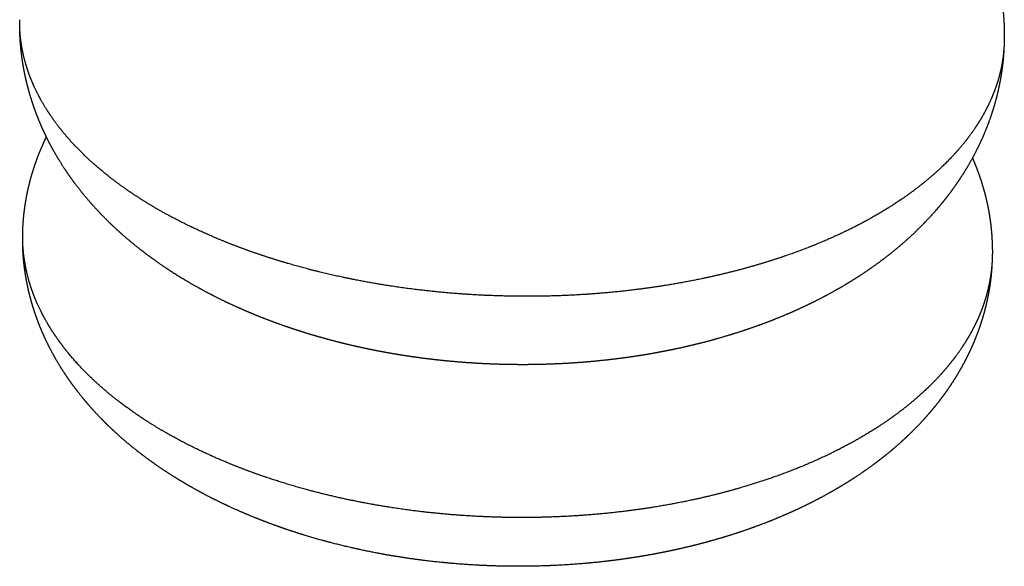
# Model space of a CAD drawing. Header units: millimetres. Extents: x 0 to 1844, y 0 to 1799.
# Tile 4 of 7: x 1121 to 1751, y 0 to 350. Entities that reach past the tile are written whole.
import ezdxf

# ---------------------------------------------------------------- set-up
doc = ezdxf.new("R2010")
doc.units = ezdxf.units.MM
doc.layers.add('Make2D$Visible$Curves', color=7, linetype='Continuous', true_color=0x000000)

msp = doc.modelspace()

# ---------------------------------------------------------------- linework, layer by layer
at = {"layer": 'Make2D$Visible$Curves', "color": 7, "lineweight": -3, "true_color": 0xffffff}
for points, weights, knots in [([(1738.02, 403.87), (1738.21, 403.42), (1738.39, 402.98), (1739.19, 401.08), (1739.77, 399.62), (1741.37, 395.47), (1742.33, 392.78), (1743.33, 389.7), (1743.45, 389.35), (1744.55, 385.89), (1745.45, 382.75), (1746.41, 379), (1746.55, 378.41), (1747.33, 375.22), (1747.89, 372.6), (1748.66, 368.59), (1748.9, 367.22), (1749.44, 363.96), (1749.71, 362.08), (1750.21, 358.16), (1750.43, 356.14), (1750.72, 352.84), (1750.81, 351.58), (1751.06, 347.75), (1751.16, 345.19), (1751.21, 341.88), (1751.22, 341.14), (1751.22, 339.01), (1751.21, 337.62), (1751.17, 336.23)], [6889.77768584, 6889.33986516, 6888.90223353, 6887.03898031, 6885.61538573, 6881.61349481, 6879.04119371, 6876.14440219, 6875.81285921, 6872.56880163, 6869.66772212, 6866.24142009, 6865.70698658, 6862.8070438, 6860.44915863, 6856.87670127, 6855.65761746, 6852.77847395, 6851.12050611, 6847.70064591, 6845.93988117, 6843.08664725, 6841.99213099, 6838.69947484, 6836.50685179, 6833.68430345, 6833.04951096, 6831.23322355, 6830.05315543, 6828.87480117], [338.109283, 338.109283, 338.109283, 338.109283, 340.308121, 340.308121, 347.475026, 347.475026, 360.485071, 360.485071, 362.167275, 362.167275, 376.951921, 376.951921, 379.686326, 379.686326, 391.800414, 391.800414, 398.092009, 398.092009, 406.682205, 406.682205, 415.846794, 415.846794, 421.564334, 421.564334, 433.07008, 433.07008, 436.411758, 436.411758, 442.639761, 442.639761, 442.639761, 442.639761]), ([(1279.97, 197.89), (1274.3, 199.72), (1268.74, 201.65), (1257.71, 205.72), (1252.25, 207.88), (1243.22, 211.68), (1239.58, 213.27), (1228.98, 218.14), (1222.21, 221.52), (1211.03, 227.6), (1206.48, 230.22), (1202.09, 232.91), (1197, 236.04), (1192.11, 239.26), (1182.99, 245.72), (1178.76, 248.94), (1170.91, 255.34), (1167.28, 258.51), (1163.61, 261.96), (1163.37, 262.19), (1159.46, 265.9), (1156.01, 269.45), (1149.55, 276.69), (1146.54, 280.38), (1141.31, 287.44), (1139.03, 290.81), (1135.13, 297.19), (1133.45, 300.2), (1131.27, 304.53), (1130.64, 305.83), (1130.04, 307.14), (1128.25, 311.05), (1126.72, 314.98), (1124.57, 321.6), (1123.82, 324.28), (1122.63, 329.32), (1122.17, 331.69), (1121.08, 338.53), (1120.7, 343), (1120.64, 347.46)], [6563.53299057, 6566.95137562, 6570.54536344, 6578.16245296, 6582.19183279, 6589.31281141, 6592.31511251, 6601.46320153, 6607.83608112, 6619.31203071, 6624.27286987, 6629.37493701, 6635.30813439, 6641.43064761, 6653.71780293, 6659.86017947, 6672.10247495, 6678.18503305, 6684.80980149, 6685.23447587, 6692.3656657, 6699.2048428, 6713.17399906, 6720.30400049, 6733.99026785, 6740.52168481, 6752.93428872, 6758.7966857, 6767.24634786, 6769.79433816, 6772.35023325, 6779.99389084, 6787.70573407, 6800.7123347, 6805.97573478, 6815.92421844, 6820.60313696, 6834.13327261, 6843.00475196, 6851.89058978], [0, 0, 0, 0, 23.791721, 23.791721, 48.137333, 48.137333, 65.062434, 65.062434, 98.371243, 98.371243, 122.42906, 122.42906, 122.42906, 150.433919, 150.433919, 177.044107, 177.044107, 202.247359, 202.247359, 203.971266, 203.971266, 231.158848, 231.158848, 258.540069, 258.540069, 282.937628, 282.937628, 304.393549, 304.393549, 313.613164, 313.613164, 313.613164, 341.216016, 341.216016, 359.839276, 359.839276, 376.286647, 376.286647, 407.292007, 407.292007, 407.292007, 407.292007]), ([(1297.6, 151.5), (1295, 152.35), (1292.42, 153.22), (1287.29, 155.02), (1284.74, 155.94), (1279.61, 157.85), (1277.02, 158.85), (1271.9, 160.9), (1269.36, 161.94), (1264.87, 163.85), (1262.92, 164.7), (1257.8, 166.99), (1254.65, 168.45), (1248.97, 171.19), (1246.42, 172.46), (1241.38, 175.06), (1238.89, 176.39), (1232.69, 179.79), (1229.01, 181.91), (1225.41, 184.08), (1221.62, 186.37), (1217.9, 188.74), (1211.82, 192.8), (1209.42, 194.46), (1207.05, 196.15), (1204.65, 197.86), (1202.29, 199.61), (1197.61, 203.2), (1195.29, 205.04), (1190.7, 208.81), (1188.43, 210.75), (1183.95, 214.72), (1181.74, 216.76), (1177.38, 220.93), (1175.23, 223.07), (1171, 227.46), (1168.92, 229.7), (1164.85, 234.3), (1162.85, 236.66), (1159.04, 241.36), (1157.23, 243.7), (1155.38, 246.21), (1155.28, 246.34), (1153.31, 249.01), (1151.51, 251.59), (1148, 256.87), (1146.3, 259.57), (1143.86, 263.7), (1143.06, 265.09), (1141.49, 267.9), (1140.72, 269.32), (1139.56, 271.54), (1139.14, 272.34), (1137.68, 275.25), (1136.66, 277.36), (1135.69, 279.5), (1134.7, 281.67), (1133.75, 283.85), (1132.52, 286.89), (1132.18, 287.73), (1131.26, 290.11), (1130.68, 291.66), (1129.57, 294.78), (1129.04, 296.35), (1127.51, 301.09), (1126.58, 304.29), (1125.46, 308.61), (1125.19, 309.71), (1124.42, 312.97), (1123.96, 315.14), (1123.19, 319.1), (1122.88, 320.89), (1122.35, 324.21), (1122.13, 325.73), (1121.64, 329.57), (1121.39, 331.9), (1121.1, 335.25), (1121.03, 336.26), (1120.89, 338.4), (1120.82, 339.52), (1120.78, 340.64)], [6644.20523904, 6645.44117084, 6646.70689777, 6649.29629288, 6650.61986484, 6653.36350731, 6654.78518998, 6657.68573761, 6659.16452631, 6661.84424943, 6663.03436963, 6666.22226542, 6668.24732395, 6672.02339044, 6673.76154206, 6677.2907382, 6679.08182613, 6683.64902202, 6686.45766208, 6689.31775603, 6692.32628531, 6695.39242773, 6700.59309128, 6702.70016427, 6704.82772623, 6706.98547304, 6709.16462496, 6713.59197226, 6715.84112806, 6720.40616779, 6722.72297441, 6727.42074146, 6729.80256207, 6734.62750137, 6737.07141919, 6742.01760967, 6744.52043337, 6749.5809859, 6752.13925589, 6757.17190576, 6759.64563144, 6762.2614733, 6762.39764254, 6765.18510758, 6767.84282447, 6773.20231655, 6775.90351143, 6779.976718, 6781.34616725, 6784.08636249, 6785.4569748, 6787.59676582, 6788.36564549, 6791.13975803, 6793.14535285, 6795.15144329, 6797.18562662, 6799.21969842, 6802.02370645, 6802.79349031, 6804.97761654, 6806.39182175, 6809.22007373, 6810.63385341, 6814.89536962, 6817.74150828, 6821.55581165, 6822.52333463, 6825.38387841, 6827.27599491, 6830.72316052, 6832.27777423, 6835.1449887, 6836.45732091, 6839.77167545, 6841.77274909, 6844.64113942, 6845.50831547, 6847.33758955, 6848.29966724, 6849.26168183], [0, 0, 0, 0, 10.64529, 10.64529, 21.290562, 21.290562, 32.254824, 32.254824, 43.219058, 43.219058, 51.761293, 51.761293, 65.79549, 65.79549, 77.413179, 77.413179, 89.03082, 89.03082, 106.631761, 106.631761, 106.631761, 125.147637, 125.147637, 137.531344, 137.531344, 137.531344, 150.089289, 150.089289, 162.825132, 162.825132, 175.740988, 175.740988, 188.839071, 188.839071, 202.121274, 202.121274, 215.589451, 215.589451, 229.2443, 229.2443, 242.364516, 242.364516, 243.084901, 243.084901, 257.109365, 257.109365, 271.314337, 271.314337, 278.503417, 278.503417, 285.692515, 285.692515, 289.723086, 289.723086, 300.234313, 300.234313, 300.234313, 310.893275, 310.893275, 314.926551, 314.926551, 322.338729, 322.338729, 329.750922, 329.750922, 344.683226, 344.683226, 349.759674, 349.759674, 359.69376, 359.69376, 367.859983, 367.859983, 374.756169, 374.756169, 385.277634, 385.277634, 389.836641, 389.836641, 394.896723, 394.896723, 394.896723, 394.896723]), ([(1751.06, 333.41), (1750.94, 331.21), (1750.74, 329.01), (1749.99, 323.14), (1749.3, 319.47), (1747.54, 312.38), (1746.49, 308.96), (1744.29, 302.96), (1743.22, 300.36), (1740.77, 295.02), (1739.37, 292.27), (1736.18, 286.57), (1734.37, 283.63), (1730.23, 277.5), (1727.88, 274.33), (1723.52, 268.93), (1721.59, 266.68), (1719.57, 264.46), (1716.76, 261.37), (1713.77, 258.33), (1707.37, 252.29), (1703.95, 249.29), (1696.29, 243.03), (1692, 239.8), (1680.3, 231.61), (1672.56, 226.81), (1664.32, 222.26), (1663.44, 221.78), (1662.56, 221.3), (1656.68, 218.14), (1651.51, 215.54), (1640.76, 210.52), (1635.17, 208.09), (1623.62, 203.43), (1617.64, 201.2), (1605.34, 196.94), (1599.01, 194.92), (1586.02, 191.12), (1579.37, 189.34), (1565.79, 186.04), (1558.86, 184.51), (1544.78, 181.74), (1537.62, 180.49), (1530.39, 179.38), (1523.15, 178.27), (1515.82, 177.3), (1493.71, 174.84), (1478.76, 173.78), (1456.22, 173.07), (1448.73, 172.98), (1426.48, 173.14), (1411.71, 173.8), (1389.88, 175.62), (1382.74, 176.35), (1361.79, 178.89), (1348.15, 181.07), (1328.31, 185.01), (1321.9, 186.41), (1309.39, 189.4), (1303.29, 190.99), (1291.42, 194.32), (1285.65, 196.06), (1279.97, 197.89)], [6823.28747734, 6818.94615031, 6814.61518245, 6803.05483218, 6795.85122606, 6781.97531004, 6775.30032903, 6763.60237358, 6758.55928638, 6748.17672143, 6742.84500979, 6731.81897086, 6726.13582814, 6714.32418796, 6708.21253483, 6697.83057737, 6693.51730152, 6689.25618212, 6683.33965804, 6677.52529474, 6665.986511, 6660.27015725, 6648.36959197, 6642.22431663, 6626.72136556, 6617.6459817, 6609.0725347, 6608.16508911, 6607.26328283, 6601.31361578, 6596.44418444, 6587.02506048, 6582.48459011, 6573.77076456, 6569.60357827, 6561.67756679, 6557.92515218, 6550.8667812, 6547.56618611, 6541.4449462, 6538.62772897, 6533.49911055, 6531.19081161, 6529.1454202, 6527.10016745, 6525.31900835, 6520.79119015, 6518.84231509, 6517.54203256, 6517.37637702, 6517.67225284, 6518.89822896, 6522.24731473, 6523.59357833, 6528.28333711, 6532.30314434, 6539.60392387, 6542.20052995, 6547.74567215, 6550.68438496, 6556.87344746, 6560.11434951, 6563.53299057], [0, 0, 0, 0, 15.235835, 15.235835, 40.78366, 40.78366, 64.773017, 64.773017, 83.160605, 83.160605, 102.905235, 102.905235, 124.372914, 124.372914, 148.052725, 148.052725, 165.212693, 165.212693, 165.212693, 189.033797, 189.033797, 213.401536, 213.401536, 240.914988, 240.914988, 284.869376, 284.869376, 284.869376, 289.518221, 289.518221, 315.739433, 315.739433, 342.325039, 342.325039, 369.222989, 369.222989, 396.369831, 396.369831, 423.705984, 423.705984, 451.163959, 451.163959, 478.67971, 478.67971, 478.67971, 506.202076, 506.202076, 560.998738, 560.998738, 588.130575, 588.130575, 641.595613, 641.595613, 667.805328, 667.805328, 718.96943, 718.96943, 743.830076, 743.830076, 768.168978, 768.168978, 791.95476, 791.95476, 791.95476, 791.95476]), ([(1750.63, 326.57), (1750.47, 324.62), (1750.26, 322.68), (1750.02, 320.73), (1749.63, 317.51), (1749.13, 314.3), (1748.38, 310.28), (1748.22, 309.46), (1747.59, 306.31), (1747.06, 303.99), (1745.73, 298.61), (1744.87, 295.56), (1743, 289.55), (1741.99, 286.59), (1739.82, 280.79), (1738.67, 277.94), (1736.22, 272.36), (1734.94, 269.63), (1732.26, 264.28), (1730.86, 261.67), (1727.96, 256.55), (1726.47, 254.06), (1723.39, 249.19), (1721.81, 246.81), (1718.57, 242.17), (1716.92, 239.91), (1714.08, 236.21), (1712.93, 234.75), (1711.2, 232.61), (1710.63, 231.93), (1708.34, 229.17), (1706.57, 227.14), (1704.76, 225.13), (1703.03, 223.23), (1701.27, 221.35), (1699.4, 219.42), (1699.33, 219.35), (1697.37, 217.34), (1695.44, 215.44), (1691.52, 211.71), (1689.51, 209.87), (1685.43, 206.26), (1683.34, 204.48), (1679.1, 200.98), (1676.94, 199.27), (1671.45, 195.06), (1668.08, 192.6), (1661.16, 187.81), (1657.6, 185.48), (1651.55, 181.7), (1649.1, 180.23), (1644.07, 177.3), (1641.48, 175.84), (1638.86, 174.42), (1636.34, 173.06), (1633.8, 171.72), (1628.65, 169.12), (1626.04, 167.85), (1620.74, 165.34), (1618.03, 164.11), (1612.56, 161.71), (1609.8, 160.54), (1605.48, 158.78), (1603.93, 158.16), (1598.28, 155.95), (1594.14, 154.42), (1587.06, 151.94), (1584.13, 150.96), (1578.24, 149.06), (1575.28, 148.14), (1569.29, 146.37), (1566.28, 145.52), (1560.21, 143.88), (1557.16, 143.09), (1549.9, 141.3), (1545.68, 140.33), (1539.44, 138.99), (1537.45, 138.58), (1532.31, 137.56), (1529.16, 136.96), (1522.83, 135.84), (1519.64, 135.32), (1516.45, 134.82), (1513.27, 134.33), (1510.07, 133.86), (1503.65, 133.01), (1500.43, 132.61), (1493.99, 131.89), (1490.76, 131.56), (1484.3, 130.96), (1481.06, 130.7), (1474.58, 130.23), (1471.35, 130.03), (1464.87, 129.7), (1461.63, 129.56), (1455.16, 129.36), (1451.93, 129.28), (1445.48, 129.2), (1442.25, 129.2), (1435.82, 129.24), (1432.62, 129.3), (1426.22, 129.47), (1423.03, 129.58), (1416.67, 129.87), (1413.52, 130.05), (1407.21, 130.46), (1404.06, 130.69), (1397.82, 131.22), (1394.72, 131.51), (1388.53, 132.15), (1385.45, 132.5), (1379.34, 133.25), (1376.31, 133.65), (1370.28, 134.51), (1367.27, 134.96), (1361.32, 135.93), (1358.38, 136.43), (1352.52, 137.49), (1349.6, 138.05), (1343.83, 139.21), (1340.98, 139.81), (1335.32, 141.07), (1332.5, 141.72), (1326.74, 143.12), (1323.81, 143.86), (1318.35, 145.3), (1315.83, 145.99), (1310.66, 147.45), (1308.03, 148.23), (1302.79, 149.83), (1300.19, 150.65), (1297.6, 151.5)], [6820.69492191, 6819.04776334, 6817.40353604, 6815.76150134, 6813.03986602, 6810.32713865, 6806.92228176, 6806.22493107, 6803.55417916, 6801.58471397, 6796.99430494, 6794.37798209, 6789.19583728, 6786.63224218, 6781.55904696, 6779.0505805, 6774.08965543, 6771.63831388, 6766.79301744, 6764.40044789, 6759.67508434, 6757.34265184, 6752.73855433, 6750.46735988, 6745.98705344, 6743.77798554, 6740.11768296, 6738.66176756, 6736.51894874, 6735.82879742, 6733.04763184, 6730.96472161, 6728.89211062, 6726.92147101, 6724.96013465, 6722.9268813, 6722.84450069, 6720.7237896, 6718.69683912, 6714.66319994, 6712.65639109, 6708.66654746, 6706.68333812, 6702.74431656, 6700.78829073, 6695.94682658, 6693.08278989, 6687.41271105, 6684.60672349, 6680.02103812, 6678.21160485, 6674.58777376, 6672.77474834, 6670.99020236, 6669.27597283, 6667.58783766, 6664.26729545, 6662.63478089, 6659.40043879, 6657.79959415, 6654.66215431, 6653.1255412, 6650.79154671, 6649.97068267, 6647.03400113, 6644.98043123, 6641.63786006, 6640.30859102, 6637.7267968, 6636.47437662, 6634.04878135, 6632.87573801, 6630.61164797, 6629.52072947, 6627.0439668, 6625.69445814, 6623.83318011, 6623.25818314, 6621.8285766, 6621.0001598, 6619.43320038, 6618.69477633, 6618.00212365, 6617.31207781, 6616.66756726, 6615.47086847, 6614.91877649, 6613.91083181, 6613.4545746, 6612.63577199, 6612.27329457, 6611.64505318, 6611.37871062, 6610.94006136, 6610.76779148, 6610.51881677, 6610.44136319, 6610.37977623, 6610.39564798, 6610.52024395, 6610.62806167, 6610.9353176, 6611.1347305, 6611.62224968, 6611.90931121, 6612.57245256, 6612.9484792, 6613.78378753, 6614.2419113, 6615.24377445, 6615.78743655, 6616.95150285, 6617.57066503, 6618.89051855, 6619.59111327, 6621.06168598, 6621.83036929, 6623.44462009, 6624.2900773, 6626.04240962, 6626.94796973, 6628.83089842, 6629.80814979, 6631.88443929, 6632.98700646, 6635.12064395, 6636.14245415, 6638.29988705, 6639.43857154, 6641.77680054, 6642.9762375, 6644.20523904], [7.235358, 7.235358, 7.235358, 7.235358, 15.998018, 15.998018, 15.998018, 30.528439, 30.528439, 34.274034, 34.274034, 44.885324, 44.885324, 59.04902, 59.04902, 72.998871, 72.998871, 86.717714, 86.717714, 100.189956, 100.189956, 113.408704, 113.408704, 126.369695, 126.369695, 139.069734, 139.069734, 151.509184, 151.509184, 159.761402, 159.761402, 163.689645, 163.689645, 175.61535, 175.61535, 175.61535, 186.95207, 186.95207, 187.430904, 187.430904, 199.281456, 199.281456, 211.165013, 211.165013, 223.079946, 223.079946, 235.024858, 235.024858, 252.91823, 252.91823, 271.026229, 271.026229, 283.078761, 283.078761, 295.502959, 295.502959, 295.502959, 307.436177, 307.436177, 319.369448, 319.369448, 331.512781, 331.512781, 343.656169, 343.656169, 350.371332, 350.371332, 367.996996, 367.996996, 380.18273, 380.18273, 392.3685, 392.3685, 404.556188, 404.556188, 416.743903, 416.743903, 433.339684, 433.339684, 441.093852, 441.093852, 453.239885, 453.239885, 465.385931, 465.385931, 465.385931, 477.48589, 477.48589, 489.585857, 489.585857, 501.622762, 501.622762, 513.659672, 513.659672, 525.616066, 525.616066, 537.572464, 537.572464, 549.431161, 549.431161, 561.28986, 561.28986, 573.03429, 573.03429, 584.77872, 584.77872, 596.393239, 596.393239, 608.007755, 608.007755, 619.477907, 619.477907, 630.948055, 630.948055, 642.260791, 642.260791, 653.573523, 653.573523, 664.717365, 664.717365, 675.861201, 675.861201, 686.826351, 686.826351, 697.791493, 697.791493, 709.313998, 709.313998, 719.348287, 719.348287, 729.933627, 729.933627, 740.518953, 740.518953, 740.518953, 740.518953]), ([(1122.58, 213.97), (1122.62, 215.44), (1122.68, 216.91), (1122.93, 221.29), (1123.19, 224.2), (1123.61, 227.73), (1123.69, 228.36), (1124.07, 231.23), (1124.42, 233.45), (1125.06, 237.06), (1125.33, 238.46), (1125.92, 241.26), (1126.24, 242.66), (1127.13, 246.37), (1127.73, 248.66), (1128.52, 251.37), (1128.65, 251.8), (1128.79, 252.24), (1129.59, 254.91), (1130.47, 257.56), (1131.67, 260.88), (1131.93, 261.57), (1132.9, 264.14), (1133.65, 266.01), (1135.48, 270.31), (1136.58, 272.74), (1137.75, 275.14)], [6964.87844519, 6966.46196184, 6968.04540819, 6972.77545481, 6975.92062763, 6979.75738334, 6980.44776248, 6983.57079165, 6986.00264406, 6989.97068395, 6991.50636663, 6994.59982812, 6996.15728605, 7000.28117618, 7002.84615251, 7005.90367077, 7006.39699124, 7006.89023777, 7009.91181441, 7012.93025867, 7016.74659563, 7017.54649201, 7020.52252077, 7022.69688746, 7027.75197516, 7030.62992109, 7033.50318087], [9.789364, 9.789364, 9.789364, 9.789364, 16.955521, 16.955521, 31.192676, 31.192676, 34.316493, 34.316493, 45.324983, 45.324983, 52.277867, 52.277867, 59.33189, 59.33189, 70.958372, 70.958372, 73.195406, 73.195406, 73.195406, 86.896375, 86.896375, 90.530603, 90.530603, 100.422701, 100.422701, 113.548482, 113.548482, 113.548482, 113.548482]), ([(1730.81, 261.63), (1730.92, 261.39), (1731.02, 261.15), (1731.21, 260.71), (1731.29, 260.52), (1732.43, 257.86), (1733.41, 255.37), (1734.87, 251.4), (1735.38, 249.93), (1736.3, 247.18), (1736.71, 245.89), (1737.88, 242.06), (1738.58, 239.5), (1739.28, 236.67), (1739.34, 236.42), (1740.09, 233.33), (1740.7, 230.47), (1741.33, 226.96), (1741.44, 226.32), (1741.92, 223.43), (1742.25, 221.18), (1742.69, 217.52), (1742.83, 216.11), (1743.1, 213.2), (1743.21, 211.7), (1743.42, 208.13), (1743.5, 206.06), (1743.55, 203.14), (1743.56, 202.3), (1743.56, 200.82), (1743.55, 200.2), (1743.54, 199.57)], [7005.87789761, 7005.58619565, 7005.29449737, 7004.76800278, 7004.53320704, 7001.33830752, 6998.37984338, 6993.71043896, 6991.99867792, 6988.79899026, 6987.31105386, 6982.9028811, 6979.98619611, 6976.79058284, 6976.50805762, 6973.0269621, 6969.83509903, 6965.93834992, 6965.22847935, 6962.04592331, 6959.5775587, 6955.57788206, 6954.04465449, 6950.88618637, 6949.26153435, 6945.40861636, 6943.18295014, 6940.05495314, 6939.1495656, 6937.57562752, 6936.90671352, 6936.23822539], [336.880182, 336.880182, 336.880182, 336.880182, 338.171057, 338.171057, 339.210154, 339.210154, 352.310664, 352.310664, 359.899179, 359.899179, 366.502706, 366.502706, 379.473535, 379.473535, 380.731704, 380.731704, 394.978392, 394.978392, 398.15341, 398.15341, 409.220539, 409.220539, 416.113947, 416.113947, 423.436264, 423.436264, 433.499657, 433.499657, 437.603022, 437.603022, 440.639417, 440.639417, 440.639417, 440.639417]), ([(1279.43, 56.72), (1268.14, 60.52), (1257.28, 64.7), (1241.54, 71.59), (1236.32, 74.02), (1226.06, 79.12), (1221.04, 81.79), (1215.56, 84.88), (1214.96, 85.22), (1214.36, 85.57), (1210.05, 88.04), (1205.87, 90.59), (1197.14, 96.21), (1192.63, 99.31), (1179.54, 108.95), (1171.55, 115.74), (1162.03, 125.14), (1159.75, 127.52), (1156.42, 131.17), (1155.31, 132.44), (1151.99, 136.31), (1149.87, 138.93), (1147.01, 142.72), (1146.16, 143.88), (1142.6, 148.87), (1140.1, 152.76), (1135.59, 160.63), (1133.58, 164.6), (1131.82, 168.61), (1131.45, 169.43), (1131.1, 170.25), (1129.59, 173.91), (1128.54, 176.76), (1126.75, 182.3), (1125.99, 184.99), (1124.74, 190.25), (1124.22, 192.81), (1123.04, 200.21), (1122.62, 205.04), (1122.55, 209.88)], [6668.47075503, 6675.38916642, 6683.02377793, 6695.62434117, 6700.09313919, 6709.46333064, 6714.36924491, 6720.07234517, 6720.70502483, 6721.34021971, 6725.91112976, 6730.61260384, 6741.02559785, 6746.77543286, 6764.72696839, 6777.40158009, 6795.01236535, 6799.46877492, 6806.34590101, 6808.72721517, 6816.01335441, 6820.96219023, 6828.13483205, 6830.31486181, 6839.77878132, 6847.15587446, 6862.10813093, 6869.6805007, 6877.32539667, 6878.89676821, 6880.47123496, 6887.46877391, 6892.92153093, 6903.55406022, 6908.72961414, 6918.85768196, 6923.80611807, 6938.11238991, 6947.49432119, 6956.89227872], [0, 0, 0, 0, 48.15178, 48.15178, 73.025907, 73.025907, 98.394886, 98.394886, 101.54591, 101.54591, 101.54591, 124.210333, 124.210333, 150.446582, 150.446582, 203.996674, 203.996674, 221.825786, 221.825786, 231.180598, 231.180598, 250.279496, 250.279496, 258.564506, 258.564506, 286.088994, 286.088994, 313.686965, 313.686965, 313.686965, 319.358609, 319.358609, 338.852142, 338.852142, 357.178459, 357.178459, 374.579979, 374.579979, 407.362492, 407.362492, 407.362492, 407.362492]), ([(1291.71, 23.6), (1289.08, 24.49), (1286.47, 25.41), (1281.28, 27.29), (1278.71, 28.25), (1274.88, 29.74), (1273.61, 30.24), (1268.41, 32.32), (1264.53, 33.94), (1258.12, 36.77), (1255.55, 37.94), (1250.46, 40.34), (1247.94, 41.56), (1242.98, 44.04), (1240.54, 45.3), (1235.71, 47.87), (1233.33, 49.19), (1230.97, 50.52), (1228.32, 52.03), (1225.7, 53.56), (1220.67, 56.62), (1218.25, 58.13), (1213.46, 61.24), (1211.09, 62.83), (1206.97, 65.68), (1205.21, 66.93), (1202.9, 68.61), (1202.34, 69.03), (1201.77, 69.45), (1197.12, 72.9), (1192.63, 76.47), (1186.68, 81.55), (1185.08, 82.95), (1182.95, 84.88), (1182.39, 85.38), (1179.7, 87.86), (1177.61, 89.85), (1173.51, 93.92), (1171.5, 96), (1169.14, 98.54), (1168.74, 98.97), (1166.78, 101.12), (1165.25, 102.85), (1161.86, 106.83), (1160.01, 109.08), (1157.67, 112.09), (1157.11, 112.82), (1155.34, 115.15), (1154.16, 116.76), (1151.31, 120.78), (1149.67, 123.21), (1146.51, 128.15), (1144.99, 130.66), (1142.29, 135.39), (1141.09, 137.59), (1139.75, 140.21), (1139.55, 140.6), (1138.01, 143.64), (1136.75, 146.32), (1135.56, 149.02), (1135.11, 150.06), (1134.66, 151.1), (1133.53, 153.84), (1132.85, 155.55), (1131.37, 159.51), (1130.58, 161.77), (1129.67, 164.59), (1129.49, 165.15), (1128.43, 168.54), (1127.63, 171.41), (1126.81, 174.71), (1126.71, 175.12), (1126.02, 178.02), (1125.49, 180.52), (1124.79, 184.24), (1124.58, 185.45), (1124.11, 188.39), (1123.86, 190.12), (1123.41, 193.71), (1123.22, 195.59), (1122.96, 198.54), (1122.88, 199.62), (1122.79, 201.1), (1122.77, 201.49), (1122.74, 201.89)], [6726.89665448, 6728.25899843, 6729.654983, 6732.51272494, 6733.97436322, 6736.21823031, 6736.9765963, 6740.11205303, 6742.55694643, 6746.78461029, 6748.5283057, 6752.07997745, 6753.88787058, 6757.54791417, 6759.39942358, 6763.16048131, 6765.07000283, 6767.00724134, 6769.19068975, 6771.40942951, 6775.79612776, 6777.96068551, 6782.37267788, 6784.62091151, 6788.63102916, 6790.38162076, 6792.72490047, 6793.30420245, 6793.88506916, 6798.67885349, 6803.5817513, 6810.4468335, 6812.33078077, 6814.904159, 6815.58307189, 6818.87652442, 6821.51212538, 6826.85158743, 6829.5562629, 6832.83304215, 6833.38749916, 6836.14614887, 6838.36153391, 6843.40223152, 6846.2341825, 6849.98312123, 6850.88664432, 6853.77019944, 6855.75581053, 6860.67691068, 6863.61963977, 6869.55350585, 6872.54470762, 6878.11717414, 6880.69515386, 6883.73599395, 6884.19258079, 6887.71428577, 6890.78716541, 6893.86753873, 6895.05161032, 6896.23684081, 6899.34101281, 6901.26148557, 6905.70249208, 6908.22388308, 6911.35975061, 6911.97091916, 6915.7321669, 6918.88545473, 6922.49553053, 6922.94784609, 6926.11441934, 6928.83025419, 6932.86363043, 6934.17881029, 6937.35553804, 6939.21709906, 6943.09562861, 6945.11205198, 6948.29154537, 6949.45376415, 6951.03937428, 6951.46251971, 6951.88567221], [0, 0, 0, 0, 11.006756, 11.006756, 22.013499, 22.013499, 27.542346, 27.542346, 44.63822, 44.63822, 56.254711, 56.254711, 67.871173, 67.871173, 79.377104, 79.377104, 90.883003, 90.883003, 90.883003, 103.851986, 103.851986, 116.144178, 116.144178, 128.584316, 128.584316, 138.068433, 138.068433, 141.171488, 141.171488, 141.171488, 166.781603, 166.781603, 176.375557, 176.375557, 179.8029, 179.8029, 192.965519, 192.965519, 206.267334, 206.267334, 208.971932, 208.971932, 219.705971, 219.705971, 233.277855, 233.277855, 237.577562, 237.577562, 246.979216, 246.979216, 260.80474, 260.80474, 274.746918, 274.746918, 286.688572, 286.688572, 288.797328, 288.797328, 302.947288, 302.947288, 302.947288, 308.386025, 308.386025, 317.182631, 317.182631, 328.70316, 328.70316, 331.490886, 331.490886, 345.85543, 345.85543, 347.912588, 347.912588, 360.255414, 360.255414, 366.225043, 366.225043, 374.669275, 374.669275, 383.809625, 383.809625, 389.074764, 389.074764, 390.991306, 390.991306, 390.991306, 390.991306]), ([(1743.4, 195.46), (1743.27, 193.09), (1743.05, 190.71), (1742.43, 185.88), (1742.02, 183.43), (1741.28, 179.81), (1741.02, 178.63), (1739.83, 173.67), (1738.69, 169.9), (1736.21, 163.06), (1734.93, 159.98), (1733.24, 156.35), (1732.96, 155.77), (1731.51, 152.78), (1730.25, 150.38), (1728.24, 146.88), (1727.58, 145.75), (1725.62, 142.56), (1724.28, 140.5), (1721.96, 137.14), (1721.02, 135.83), (1717.64, 131.26), (1715.04, 128.05), (1712.28, 124.9), (1709.5, 121.73), (1706.56, 118.62), (1700.25, 112.43), (1696.87, 109.36), (1692.62, 105.75), (1691.9, 105.15), (1688.21, 102.1), (1685.12, 99.7), (1677.87, 94.35), (1673.63, 91.43), (1661.89, 83.89), (1654.09, 79.42), (1645.86, 75.2), (1643.91, 74.2), (1641.94, 73.22), (1634.6, 69.65), (1629.1, 67.17), (1617.71, 62.39), (1611.83, 60.11), (1599.71, 55.75), (1593.48, 53.68), (1574.23, 47.82), (1560.83, 44.43), (1540.07, 40.18), (1533.03, 38.9), (1525.91, 37.76), (1518.78, 36.63), (1511.57, 35.64), (1489.8, 33.12), (1475.08, 32.03), (1452.9, 31.31), (1445.53, 31.21), (1423.62, 31.38), (1409.09, 32.06), (1387.61, 33.92), (1380.57, 34.66), (1360.56, 37.19), (1347.71, 39.3), (1328.15, 43.27), (1321.26, 44.83), (1302.44, 49.51), (1290.73, 52.92), (1279.43, 56.72)], [6928.29011086, 6923.69938263, 6919.12016888, 6909.82787904, 6905.11672555, 6898.17307678, 6895.92658597, 6886.43259108, 6879.23280668, 6866.20935528, 6860.36771381, 6853.47341587, 6852.3716922, 6846.70621385, 6842.17501598, 6835.54701258, 6833.42121179, 6827.39690303, 6823.52047414, 6817.19272682, 6814.72233007, 6806.15398332, 6800.13387491, 6794.21456418, 6788.2953162, 6782.47960181, 6770.9396387, 6765.22203978, 6758.50989125, 6757.39382061, 6751.73678356, 6747.27858676, 6737.37348656, 6731.98594163, 6718.08509712, 6709.86130054, 6702.12202353, 6700.28952528, 6698.48448002, 6691.96596906, 6687.42487375, 6678.70894868, 6674.54135073, 6666.61557825, 6662.86272533, 6652.24264395, 6646.11344689, 6638.43405079, 6636.12561621, 6634.08011272, 6632.03518427, 6630.25382146, 6625.72546981, 6623.77652947, 6622.47624369, 6622.31060227, 6622.60656356, 6623.83265321, 6627.18199353, 6628.52835543, 6633.08198411, 6636.88653737, 6644.07056815, 6646.88208844, 6655.36496262, 6661.55369589, 6668.47075503], [0, 0, 0, 0, 16.107294, 16.107294, 32.784878, 32.784878, 40.784743, 40.784743, 66.665557, 66.665557, 88.012135, 88.012135, 92.080395, 92.080395, 108.971625, 108.971625, 116.995017, 116.995017, 131.805569, 131.805569, 141.379557, 141.379557, 165.209358, 165.209358, 165.209358, 189.031683, 189.031683, 213.403984, 213.403984, 218.29125, 218.29125, 238.294723, 238.294723, 263.675657, 263.675657, 305.788618, 305.788618, 305.788618, 315.758925, 315.758925, 342.359095, 342.359095, 369.264538, 369.264538, 396.412366, 396.412366, 451.216441, 451.216441, 478.736953, 478.736953, 478.736953, 506.270435, 506.270435, 561.07751, 561.07751, 588.214512, 588.214512, 641.689715, 641.689715, 667.904419, 667.904419, 716.826535, 716.826535, 743.939911, 743.939911, 792.070281, 792.070281, 792.070281, 792.070281]), ([(1742.87, 187.46), (1742.76, 186.34), (1742.64, 185.22), (1742.5, 184.1), (1742.16, 181.25), (1741.73, 178.41), (1741.02, 174.48), (1740.81, 173.37), (1740.24, 170.58), (1739.86, 168.9), (1738.97, 165.21), (1738.45, 163.21), (1737.67, 160.49), (1737.46, 159.78), (1736.44, 156.39), (1735.56, 153.74), (1734.46, 150.69), (1734.3, 150.26), (1733.34, 147.68), (1732.49, 145.53), (1730.84, 141.63), (1730.05, 139.87), (1728.9, 137.4), (1728.56, 136.68), (1727.04, 133.55), (1725.81, 131.15), (1724, 127.86), (1723.49, 126.94), (1722.17, 124.63), (1721.35, 123.25), (1719.16, 119.65), (1717.74, 117.45), (1715.87, 114.67), (1715.47, 114.08), (1713.99, 111.95), (1712.9, 110.43), (1710.27, 106.87), (1708.71, 104.84), (1706.46, 102.05), (1705.81, 101.25), (1704.2, 99.31), (1703.22, 98.17), (1702.24, 97.04), (1700.58, 95.14), (1698.88, 93.27), (1695.69, 89.88), (1694.21, 88.36), (1692.39, 86.55), (1692.09, 86.25), (1689.94, 84.13), (1688.07, 82.35), (1684.22, 78.83), (1682.26, 77.09), (1679.12, 74.42), (1677.98, 73.46), (1675.92, 71.77), (1675.01, 71.04), (1672, 68.64), (1669.86, 67), (1665.5, 63.77), (1663.28, 62.18), (1659.4, 59.49), (1657.75, 58.37), (1655.43, 56.84), (1654.78, 56.42), (1651.78, 54.48), (1649.39, 52.99), (1644.55, 50.07), (1642.09, 48.64), (1637.1, 45.83), (1634.56, 44.45), (1630.58, 42.36), (1629.15, 41.62), (1627.72, 40.9), (1626.54, 40.3), (1625.36, 39.72), (1621.51, 37.83), (1618.82, 36.57), (1613.39, 34.1), (1610.65, 32.89), (1605.08, 30.54), (1602.26, 29.39), (1596.56, 27.16), (1593.69, 26.08), (1588.99, 24.38), (1587.19, 23.74), (1581.29, 21.71), (1577.16, 20.36), (1569.95, 18.15), (1566.89, 17.25), (1560.74, 15.53), (1557.65, 14.7), (1551.41, 13.11), (1548.26, 12.34), (1541.93, 10.89), (1538.75, 10.19), (1532.35, 8.87), (1529.13, 8.24), (1522.66, 7.05), (1519.4, 6.49), (1516.14, 5.97), (1511.54, 5.23), (1506.91, 4.56), (1500.31, 3.7), (1498.36, 3.46), (1493.11, 2.85), (1489.8, 2.5), (1483.16, 1.87), (1479.84, 1.59), (1469.86, 0.84), (1463.2, 0.49), (1449.88, 0.05), (1443.24, -0.04), (1430, 0.06), (1423.41, 0.24), (1410.33, 0.87), (1403.84, 1.3), (1390.98, 2.42), (1384.62, 3.11), (1372.06, 4.7), (1365.87, 5.62), (1357.92, 6.95), (1356.12, 7.26), (1350.1, 8.34), (1345.89, 9.16), (1335.85, 11.25), (1330.06, 12.58), (1318.7, 15.43), (1313.14, 16.94), (1302.27, 20.14), (1296.95, 21.82), (1291.71, 23.6)], [6923.33758436, 6922.14689637, 6920.95752484, 6919.76933229, 6916.74373271, 6913.72788817, 6909.54282866, 6908.36751542, 6905.39697957, 6903.60405889, 6899.66236472, 6897.5158443, 6894.60416065, 6893.83471033, 6890.19547051, 6887.3355896, 6884.02063101, 6883.55626074, 6880.74787393, 6878.41113688, 6874.12990106, 6872.18376335, 6869.448768, 6868.65539081, 6865.17598018, 6862.50043919, 6858.78957249, 6857.74440476, 6855.13232711, 6853.56776226, 6849.45292397, 6846.9105931, 6843.69133265, 6843.00220341, 6840.5228711, 6838.7385446, 6834.54405745, 6832.14019187, 6828.79613357, 6827.8435118, 6825.50780042, 6824.12734689, 6822.75232728, 6820.4474359, 6818.15771714, 6813.97964463, 6812.08625915, 6809.82734574, 6809.44993886, 6806.80650217, 6804.55803715, 6800.08762199, 6797.86564052, 6794.42195056, 6793.18551273, 6790.99739433, 6790.04268504, 6786.91272421, 6784.75602071, 6780.48160255, 6778.36389179, 6774.76049683, 6773.26202564, 6771.20029026, 6770.62472395, 6767.99626149, 6765.96960452, 6761.96830186, 6759.99378598, 6756.10114325, 6754.18319055, 6751.26061512, 6750.23234574, 6749.21474804, 6748.37924583, 6747.55077018, 6744.89937961, 6743.10506405, 6739.59122405, 6737.8717487, 6734.50153219, 6732.85128803, 6729.63216914, 6728.06340158, 6725.59527731, 6724.66989509, 6721.70974288, 6719.74195274, 6716.49946354, 6715.18380223, 6712.64517821, 6711.42236877, 6709.0707271, 6707.94212389, 6705.78206439, 6704.75075636, 6702.78804357, 6701.85669392, 6700.09461726, 6699.26402092, 6698.48451914, 6697.38746795, 6696.3919085, 6695.12683867, 6694.77226329, 6693.86697665, 6693.34993898, 6692.42022402, 6692.00762046, 6690.93192159, 6690.42446543, 6689.83201641, 6689.74393651, 6689.98193138, 6690.30399061, 6691.34862017, 6692.0663461, 6693.88389039, 6694.97816439, 6697.52629679, 6698.97406099, 6701.07740699, 6701.56867486, 6703.2731317, 6704.55615686, 6707.83387791, 6709.90763477, 6714.33051651, 6716.67289732, 6721.60204597, 6724.18218686, 6726.89665448], [9.81421, 9.81421, 9.81421, 9.81421, 15.265504, 15.265504, 15.265504, 29.151075, 29.151075, 34.583161, 34.583161, 42.896702, 42.896702, 52.89399, 52.89399, 56.48895, 56.48895, 69.913868, 69.913868, 72.102302, 72.102302, 83.157316, 83.157316, 92.419124, 92.419124, 96.209696, 96.209696, 109.06454, 109.06454, 114.116509, 114.116509, 121.715382, 121.715382, 134.159548, 134.159548, 137.555015, 137.555015, 146.394448, 146.394448, 158.419612, 158.419612, 163.225909, 163.225909, 170.235461, 170.235461, 170.235461, 181.983994, 181.983994, 191.829096, 191.829096, 193.806999, 193.806999, 205.701459, 205.701459, 217.664592, 217.664592, 224.422212, 224.422212, 229.693983, 229.693983, 241.787299, 241.787299, 253.941088, 253.941088, 262.730704, 262.730704, 266.152613, 266.152613, 278.418883, 278.418883, 290.736752, 290.736752, 303.102956, 303.102956, 309.918337, 309.918337, 309.918337, 315.513304, 315.513304, 327.983494, 327.983494, 340.453728, 340.453728, 352.990488, 352.990488, 365.527284, 365.527284, 373.257754, 373.257754, 390.699359, 390.699359, 403.315571, 403.315571, 415.931804, 415.931804, 428.558199, 428.558199, 441.184608, 441.184608, 453.800134, 453.800134, 466.41567, 466.41567, 466.41567, 484.17053, 484.17053, 491.582114, 491.582114, 504.110766, 504.110766, 516.639422, 516.639422, 541.546415, 541.546415, 566.258598, 566.258598, 590.735176, 590.735176, 614.93766, 614.93766, 638.830391, 638.830391, 662.380965, 662.380965, 669.267374, 669.267374, 685.559927, 685.559927, 708.344633, 708.344633, 730.712032, 730.712032, 752.644776, 752.644776, 752.644776, 752.644776])]:
    msp.add_rational_spline(points, weights, degree=3, knots=knots, dxfattribs=at)
for points, weights in [([(1120.64, 347.46), (1120.63, 348.4), (1120.63, 349.34), (1120.64, 350.28)], [6851.89058978, 6853.76223406, 6855.63418936, 6857.50630241]), ([(1120.69, 343.47), (1120.68, 344.14), (1120.68, 344.8), (1120.69, 345.47)], [6854.89060628, 6856.21571165, 6857.54097301, 6858.86633591]), ([(1120.78, 340.64), (1120.73, 341.59), (1120.71, 342.53), (1120.69, 343.47)], [6849.26156622, 6851.13716781, 6853.01356673, 6854.89060628]), ([(1751.17, 336.23), (1751.15, 335.29), (1751.11, 334.35), (1751.06, 333.41)], [6828.87480045, 6827.01082744, 6825.14833558, 6823.28747734]), ([(1750.84, 329.41), (1750.78, 328.46), (1750.72, 327.52), (1750.63, 326.57)], [6826.28749384, 6824.4213382, 6822.55709635, 6820.69492165]), ([(1750.92, 331.41), (1750.9, 330.74), (1750.87, 330.07), (1750.84, 329.41)], [6830.24231395, 6828.92325782, 6827.6049664, 6826.28749384]), ([(1122.55, 209.88), (1122.53, 211.24), (1122.54, 212.61), (1122.58, 213.97)], [6956.89227872, 6959.55384707, 6962.21605649, 6964.8784481]), ([(1122.6, 206), (1122.59, 206.65), (1122.59, 207.3), (1122.59, 207.94)], [6959.89229522, 6961.14882981, 6962.40550734, 6963.6622795]), ([(1122.74, 201.89), (1122.67, 203.26), (1122.62, 204.63), (1122.6, 206)], [6951.88551459, 6954.5528354, 6957.22191836, 6959.89229522]), ([(1743.54, 199.57), (1743.52, 198.2), (1743.48, 196.83), (1743.4, 195.46)], [6936.23822513, 6933.58585261, 6930.936329, 6928.29011086]), ([(1743.19, 191.58), (1743.11, 190.21), (1743, 188.83), (1742.87, 187.46)], [6931.29012736, 6928.63527613, 6925.98427519, 6923.33758405]), ([(1743.27, 193.53), (1743.25, 192.88), (1743.22, 192.23), (1743.19, 191.58)], [6935.04019408, 6933.78946714, 6932.53942888, 6931.29012736])]:
    msp.add_rational_spline(points, weights, degree=3, dxfattribs=at)

doc.saveas('drawing.dxf')
